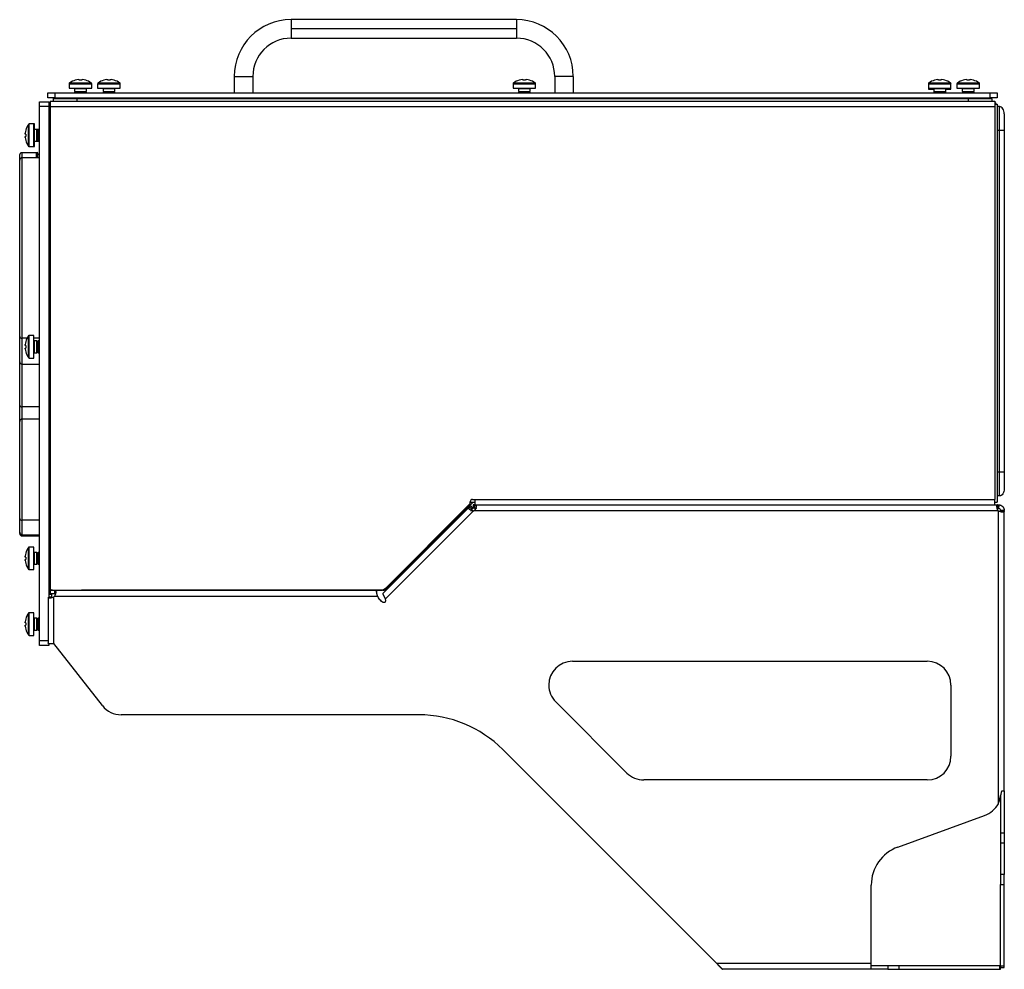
# Model space of a CAD drawing. Header units: millimetres. Extents: x -13 to 1073, y -13 to 852.
# Tile 12 of 18: x 767 to 974, y 344 to 544. Entities that reach past the tile are written whole.
import ezdxf

# ---------------------------------------------------------------- set-up
doc = ezdxf.new("R2010")
doc.units = ezdxf.units.MM

msp = doc.modelspace()

# ---------------------------------------------------------------- linework, layer by layer
at = {"color": 7, "linetype": 'Continuous', "lineweight": 25}
for p, q in [((871.73, 544.3), (824.23, 544.3)), ((824.23, 544.3), (824.23, 542.35)), ((871.73, 544.3), (871.73, 542.35)), ((871.73, 542.35), (824.23, 542.35)), ((824.23, 542.35), (824.23, 540.4)), ((871.73, 542.35), (871.73, 540.4)), ((824.23, 540.4), (871.73, 540.4)), ((778.78, 531.53), (778.78, 531.54)), ((779.43, 531.66), (779.62, 531.66)), ((779.62, 531.66), (779.62, 531.53)), ((780.14, 531.53), (780.14, 531.66)), ((780.14, 531.66), (780.33, 531.66)), ((780.98, 531.54), (780.97, 531.53)), ((784.78, 531.53), (784.78, 531.54)), ((785.43, 531.66), (785.62, 531.66)), ((785.62, 531.66), (785.62, 531.53)), ((786.14, 531.53), (786.14, 531.66)), ((786.14, 531.66), (786.33, 531.66)), ((786.98, 531.54), (786.97, 531.53)), ((812.28, 532.35), (816.18, 532.35)), ((812.28, 532.35), (812.28, 528.85)), ((816.18, 532.35), (816.18, 528.85)), ((872.28, 531.53), (872.28, 531.54)), ((872.93, 531.66), (873.12, 531.66)), ((873.12, 531.66), (873.12, 531.53)), ((873.64, 531.53), (873.64, 531.66)), ((873.64, 531.66), (873.83, 531.66)), ((874.48, 531.54), (874.47, 531.53)), ((879.78, 532.35), (879.78, 528.85)), ((883.68, 532.35), (879.78, 532.35)), ((883.68, 532.35), (883.68, 528.85)), ((959.78, 531.53), (959.78, 531.54)), ((960.43, 531.66), (960.62, 531.66)), ((960.62, 531.66), (960.62, 531.53)), ((961.14, 531.53), (961.14, 531.66)), ((961.14, 531.66), (961.33, 531.66)), ((961.98, 531.54), (961.97, 531.53)), ((965.78, 531.53), (965.78, 531.54)), ((966.43, 531.66), (966.62, 531.66)), ((966.62, 531.66), (966.62, 531.53)), ((967.14, 531.53), (967.14, 531.66)), ((967.14, 531.66), (967.33, 531.66)), ((967.98, 531.54), (967.97, 531.53)), ((777.5, 530.8), (777.5, 529.85)), ((777.5, 529.85), (782.25, 529.85)), ((778.63, 529.75), (778.63, 529.2)), ((778.63, 529.2), (778.85, 529.05)), ((778.63, 529.2), (781.13, 529.2)), ((778.85, 529.05), (778.63, 528.89)), ((778.63, 528.89), (778.63, 528.85)), ((778.63, 528.89), (781.13, 528.89)), ((778.85, 529.05), (780.91, 529.05)), ((780.91, 529.05), (781.13, 529.2)), ((781.13, 528.89), (780.91, 529.05)), ((781.13, 529.2), (781.13, 529.75)), ((781.13, 528.85), (781.13, 528.89)), ((782.25, 529.85), (782.25, 530.8)), ((783.5, 530.8), (783.5, 529.85)), ((783.5, 529.85), (788.25, 529.85)), ((784.63, 529.75), (784.63, 529.2)), ((784.63, 529.2), (784.85, 529.05)), ((784.63, 529.2), (787.13, 529.2)), ((784.85, 529.05), (784.63, 528.89)), ((784.63, 528.89), (784.63, 528.85)), ((784.63, 528.89), (787.13, 528.89)), ((784.85, 529.05), (786.91, 529.05)), ((786.91, 529.05), (787.13, 529.2)), ((787.13, 528.89), (786.91, 529.05)), ((787.13, 529.2), (787.13, 529.75)), ((787.13, 528.85), (787.13, 528.89)), ((788.25, 529.85), (788.25, 530.8)), ((871, 530.8), (871, 529.85)), ((871, 529.85), (875.75, 529.85)), ((872.13, 529.75), (872.13, 529.2)), ((872.13, 529.2), (872.35, 529.05)), ((872.13, 529.2), (874.63, 529.2)), ((872.35, 529.05), (872.13, 528.89)), ((872.13, 528.89), (872.13, 528.85)), ((872.13, 528.89), (874.63, 528.89)), ((872.35, 529.05), (874.41, 529.05)), ((874.41, 529.05), (874.63, 529.2)), ((874.63, 528.89), (874.41, 529.05)), ((874.63, 529.2), (874.63, 529.75)), ((874.63, 528.85), (874.63, 528.89)), ((875.75, 529.85), (875.75, 530.8)), ((958.5, 530.8), (958.5, 529.85)), ((958.5, 529.85), (958.5, 529.65)), ((958.5, 529.85), (963.25, 529.85)), ((958.5, 529.65), (959.63, 529.65)), ((959.63, 529.75), (959.63, 529.2)), ((959.63, 529.2), (959.85, 529.05)), ((959.63, 529.2), (959.63, 529.01)), ((959.63, 529.2), (962.13, 529.2)), ((959.85, 529.05), (959.63, 528.89)), ((959.63, 529.01), (959.71, 528.95)), ((959.63, 529.01), (959.8, 529.01)), ((959.63, 528.89), (959.63, 528.85)), ((959.63, 528.89), (962.13, 528.89)), ((959.85, 529.05), (961.91, 529.05)), ((961.91, 529.05), (962.13, 529.2)), ((962.13, 528.89), (961.91, 529.05)), ((961.96, 529.01), (962.13, 529.01)), ((962.04, 528.95), (962.13, 529.01)), ((962.13, 529.2), (962.13, 529.75)), ((962.13, 529.65), (963.25, 529.65)), ((962.13, 529.01), (962.13, 529.2)), ((962.13, 528.85), (962.13, 528.89)), ((963.25, 529.85), (963.25, 530.8)), ((963.25, 529.65), (963.25, 529.85)), ((964.5, 530.8), (964.5, 529.85)), ((964.5, 529.85), (969.25, 529.85)), ((965.63, 529.75), (965.63, 529.2)), ((965.63, 529.2), (965.85, 529.05)), ((965.63, 529.2), (968.13, 529.2)), ((965.85, 529.05), (965.63, 528.89)), ((965.63, 528.89), (965.63, 528.85)), ((965.63, 528.89), (968.13, 528.89)), ((965.85, 529.05), (967.91, 529.05)), ((967.91, 529.05), (968.13, 529.2)), ((968.13, 528.89), (967.91, 529.05)), ((968.13, 529.2), (968.13, 529.75)), ((968.13, 528.85), (968.13, 528.89)), ((969.25, 529.85), (969.25, 530.8)), ((771.23, 526.97), (773.23, 526.97)), ((771.23, 525.97), (771.23, 526.97)), ((772.98, 527.85), (772.98, 528.85)), ((772.98, 528.85), (774.48, 528.85)), ((774.48, 527.85), (772.98, 527.85)), ((773.23, 526.97), (773.23, 525.97)), ((773.23, 526.68), (773.48, 526.9)), ((773.48, 527.1), (773.48, 525.97)), ((773.48, 527.1), (779.1, 527.1)), ((774.1, 527.6), (774.1, 527.1)), ((774.48, 528.85), (774.48, 527.85)), ((774.48, 528.85), (971.48, 528.85)), ((774.48, 527.85), (971.48, 527.85)), ((966.85, 527.6), (779.1, 527.6)), ((779.1, 527.6), (779.1, 527.1)), ((779.1, 527.1), (966.85, 527.1)), ((966.85, 527.6), (966.85, 527.1)), ((966.85, 527.1), (972.48, 527.1)), ((971.48, 527.85), (971.48, 528.85)), ((971.48, 528.85), (972.98, 528.85)), ((972.98, 527.85), (971.48, 527.85)), ((971.85, 527.6), (971.85, 527.1)), ((972.48, 527.1), (972.48, 525.97)), ((972.98, 528.85), (972.98, 527.85)), ((773.23, 525.97), (771.23, 525.97)), ((771.23, 413.47), (771.23, 525.97)), ((773.23, 525.97), (773.23, 422.62)), ((773.48, 525.97), (773.48, 424.6)), ((773.48, 525.97), (972.48, 525.97)), ((972.48, 526.5), (972.98, 526.5)), ((972.48, 525.97), (972.48, 443.22)), ((972.98, 526.5), (972.98, 442.64)), ((973.48, 525.97), (972.98, 525.97)), ((768.34, 521.04), (768.35, 521.04)), ((770.04, 522.32), (769.08, 522.32)), ((770.23, 522.32), (770.04, 522.32)), ((770.04, 519.94), (770.04, 522.32)), ((770.68, 521.19), (770.14, 521.19)), ((770.23, 521.19), (770.23, 522.32)), ((770.84, 520.97), (770.68, 521.19)), ((770.87, 521.19), (770.68, 521.19)), ((770.68, 518.69), (770.68, 521.19)), ((770.99, 521.19), (770.84, 520.97)), ((770.84, 518.91), (770.84, 520.97)), ((770.93, 521.11), (770.87, 521.19)), ((770.87, 521.02), (770.87, 521.19)), ((771.08, 521.19), (770.99, 521.19)), ((770.99, 518.69), (770.99, 521.19)), ((771.23, 520.98), (771.08, 521.19)), ((771.08, 518.69), (771.08, 521.19)), ((771.18, 521.19), (771.13, 521.12)), ((771.23, 521.19), (771.18, 521.19)), ((771.18, 521.04), (771.18, 521.19)), ((973.48, 520.97), (972.98, 520.97)), ((973.48, 448.97), (973.48, 520.97)), ((974.48, 520.97), (974.48, 448.97)), ((768.22, 520.2), (768.22, 520.39)), ((768.35, 520.2), (768.22, 520.2)), ((768.22, 519.49), (768.22, 519.68)), ((768.22, 519.68), (768.35, 519.68)), ((768.35, 518.85), (768.34, 518.84)), ((770.04, 517.57), (770.04, 519.94)), ((770.14, 518.69), (770.68, 518.69)), ((770.23, 517.57), (770.23, 518.69)), ((770.68, 518.69), (770.84, 518.91)), ((770.68, 518.69), (770.87, 518.69)), ((770.84, 518.91), (770.99, 518.69)), ((770.87, 518.69), (770.87, 518.86)), ((770.87, 518.69), (770.93, 518.78)), ((770.99, 518.69), (771.08, 518.69)), ((771.08, 518.69), (771.23, 518.9)), ((771.13, 518.76), (771.18, 518.69)), ((771.18, 518.69), (771.18, 518.84)), ((771.18, 518.69), (771.23, 518.69)), ((769.08, 517.57), (770.04, 517.57)), ((770.04, 517.57), (770.23, 517.57)), ((767.08, 514.72), (767.08, 515.87)), ((767.08, 477.56), (767.08, 514.72)), ((767.58, 516.31), (770.64, 516.31)), ((771.23, 515.22), (767.58, 515.22)), ((770.89, 515.22), (770.89, 516.12)), ((771.23, 515.87), (770.89, 515.87)), ((767.08, 472.22), (767.08, 477.56)), ((770.04, 477.75), (769.08, 477.75)), ((770.04, 475.38), (770.04, 477.75)), ((768.22, 475.64), (768.22, 475.83)), ((768.35, 475.64), (768.22, 475.64)), ((768.22, 474.93), (768.22, 475.12)), ((768.22, 475.12), (768.35, 475.12)), ((768.34, 476.48), (768.35, 476.47)), ((770.04, 473), (770.04, 475.38)), ((770.68, 476.63), (770.14, 476.63)), ((770.84, 476.41), (770.68, 476.63)), ((770.68, 474.13), (770.68, 476.63)), ((770.99, 476.63), (770.84, 476.41)), ((770.84, 474.35), (770.84, 476.41)), ((771.08, 476.63), (770.99, 476.63)), ((770.99, 474.13), (770.99, 476.63)), ((771.23, 476.42), (771.08, 476.63)), ((771.08, 474.13), (771.08, 476.63)), ((768.35, 474.28), (768.34, 474.28)), ((769.08, 473), (770.04, 473)), ((770.14, 474.13), (770.68, 474.13)), ((770.68, 474.13), (770.84, 474.35)), ((770.84, 474.35), (770.99, 474.13)), ((770.99, 474.13), (771.08, 474.13)), ((771.08, 474.13), (771.23, 474.34)), ((767.08, 463.09), (767.08, 472.22)), ((767.58, 471.72), (771.23, 471.72)), ((767.08, 459.65), (767.08, 463.09)), ((771.23, 462.71), (767.58, 462.71)), ((767.08, 439.22), (767.08, 459.65)), ((771.23, 460.15), (767.58, 460.15)), ((973.48, 448.97), (972.98, 448.97)), ((973.48, 443.97), (972.98, 443.97)), ((844.17, 424.53), (861.83, 442.2)), ((862.62, 442.64), (844.4, 424.42)), ((862.02, 441.86), (861.83, 441.67)), ((861.98, 442.55), (861.98, 442.72)), ((861.98, 442.64), (862.98, 442.64)), ((862.02, 441.86), (862.55, 441.33)), ((862.48, 443.22), (862.98, 443.22)), ((862.86, 442.1), (862.59, 442.1)), ((862.59, 442.1), (862.59, 441.35)), ((862.86, 442.1), (862.98, 442.1)), ((862.86, 442.1), (862.86, 441.35)), ((862.98, 443.22), (862.98, 442.1)), ((862.98, 443.22), (972.48, 443.22)), ((862.98, 442.1), (972.48, 442.1)), ((862.98, 442.1), (868.6, 442.1)), ((868.73, 442.1), (872.49, 442.1)), ((972.48, 442.1), (972.48, 443.22)), ((972.48, 442.64), (972.98, 442.64)), ((972.48, 442.1), (973.08, 442.1)), ((973.08, 442.1), (973.25, 442.1)), ((973.09, 442.09), (973.09, 441.34)), ((973.25, 442.1), (973.25, 441.35)), ((973.35, 442.09), (973.29, 441.34)), ((861.83, 441.67), (843.55, 423.39)), ((844.09, 422.23), (862.67, 440.82)), ((861.83, 441.67), (862.36, 441.14)), ((862.55, 441.33), (862.36, 441.14)), ((862.86, 441.35), (862.59, 441.35)), ((862.86, 440.9), (973.14, 440.9)), ((973.09, 441.35), (973.25, 441.35)), ((973.25, 379.11), (973.25, 440.78)), ((973.7, 440.78), (973.7, 440.9)), ((974.45, 440.9), (973.7, 440.9)), ((973.7, 440.78), (974.45, 440.78)), ((974.45, 440.78), (974.45, 440.9)), ((974.45, 381.8), (974.45, 440.78)), ((767.08, 436.29), (767.08, 439.22)), ((771.23, 438.85), (767.58, 438.85)), ((767.08, 436.02), (767.08, 436.29)), ((767.58, 435.79), (771.23, 435.79)), ((767.58, 435.52), (771.23, 435.52)), ((768.34, 431.91), (768.35, 431.91)), ((770.04, 433.19), (769.08, 433.19)), ((770.04, 430.82), (770.04, 433.19)), ((770.68, 432.07), (770.14, 432.07)), ((770.84, 431.84), (770.68, 432.07)), ((770.68, 429.57), (770.68, 432.07)), ((770.99, 432.07), (770.84, 431.84)), ((770.84, 429.79), (770.84, 431.84)), ((771.08, 432.07), (770.99, 432.07)), ((770.99, 429.57), (770.99, 432.07)), ((771.23, 431.85), (771.08, 432.07)), ((771.08, 429.57), (771.08, 432.07)), ((768.22, 431.07), (768.22, 431.27)), ((768.35, 431.07), (768.22, 431.07)), ((768.22, 430.37), (768.22, 430.56)), ((768.22, 430.56), (768.35, 430.56)), ((768.35, 429.72), (768.34, 429.72)), ((770.04, 428.44), (770.04, 430.82)), ((770.14, 429.57), (770.68, 429.57)), ((770.68, 429.57), (770.84, 429.79)), ((770.84, 429.79), (770.99, 429.57)), ((770.99, 429.57), (771.08, 429.57)), ((771.08, 429.57), (771.23, 429.78)), ((769.08, 428.44), (770.04, 428.44)), ((773.23, 423.25), (773.85, 423.25)), ((773.48, 424.09), (773.48, 424.6)), ((773.98, 424.09), (773.48, 424.09)), ((774.42, 424.05), (773.48, 424.05)), ((773.48, 424.05), (773.48, 423.3)), ((774.42, 423.3), (773.48, 423.3)), ((773.85, 422.73), (773.85, 423.25)), ((773.98, 424.1), (843.11, 424.1)), ((842.27, 424.05), (774.42, 424.05)), ((774.42, 424.05), (774.42, 423.3)), ((780.6, 424.09), (780.1, 424.09)), ((780.6, 424.09), (780.6, 424.1)), ((843.6, 424.09), (780.6, 424.09)), ((842.27, 424.05), (842.27, 423.71)), ((843.51, 424.18), (843.6, 424.09)), ((843.6, 424.18), (843.6, 424.09)), ((844.23, 424.59), (844.4, 424.42)), ((773.12, 413.47), (773.12, 422.63)), ((773.23, 422.73), (773.85, 422.73)), ((774.3, 412.85), (774.3, 422.73)), ((774.42, 422.85), (842.47, 422.85)), ((770.04, 419.33), (769.08, 419.33)), ((770.04, 416.95), (770.04, 419.33)), ((768.22, 417.21), (768.22, 417.4)), ((768.35, 417.21), (768.22, 417.21)), ((768.34, 418.05), (768.35, 418.05)), ((770.04, 414.58), (770.04, 416.95)), ((770.68, 418.2), (770.14, 418.2)), ((770.84, 417.98), (770.68, 418.2)), ((770.68, 415.7), (770.68, 418.2)), ((770.99, 418.2), (770.84, 417.98)), ((770.84, 415.93), (770.84, 417.98)), ((771.08, 418.2), (770.99, 418.2)), ((770.99, 415.7), (770.99, 418.2)), ((771.23, 417.99), (771.08, 418.2)), ((771.08, 415.7), (771.08, 418.2)), ((768.22, 416.5), (768.22, 416.7)), ((768.22, 416.7), (768.35, 416.7)), ((768.35, 415.86), (768.34, 415.85)), ((770.14, 415.7), (770.68, 415.7)), ((770.68, 415.7), (770.84, 415.93)), ((770.84, 415.93), (770.99, 415.7)), ((770.99, 415.7), (771.08, 415.7)), ((771.08, 415.7), (771.23, 415.91)), ((769.08, 414.58), (770.04, 414.58)), ((771.23, 413.47), (773.12, 413.47)), ((771.23, 412.47), (771.23, 413.47)), ((773.1, 412.87), (773.1, 412.85)), ((773.1, 412.85), (774.3, 412.85)), ((773.23, 412.85), (773.23, 412.47)), ((784.52, 399.77), (774.3, 412.85)), ((773.23, 412.47), (771.23, 412.47)), ((883.52, 409.11), (958.25, 409.11)), ((963.25, 404.11), (963.25, 389.11)), ((894.99, 385.58), (879.99, 400.58)), ((851.15, 397.85), (788.46, 397.85)), ((913.93, 345.42), (868.83, 390.52)), ((958.25, 384.11), (898.52, 384.11)), ((973.95, 381.8), (974.45, 381.8)), ((974.45, 381.8), (974.45, 372.9)), ((973.7, 380.84), (973.7, 372.9)), ((952.05, 369.97), (970.33, 376.63)), ((974.45, 372.9), (973.7, 372.9)), ((973.7, 372.9), (973.7, 370.79)), ((974.45, 372.9), (974.45, 370.79)), ((974.45, 370.79), (973.7, 370.79)), ((973.7, 370.79), (973.7, 364.18)), ((974.45, 370.79), (974.45, 364.18)), ((974.45, 364.18), (973.7, 364.18)), ((973.7, 364.18), (973.7, 362.06)), ((974.45, 362.06), (974.45, 364.18)), ((946.45, 345.42), (946.45, 361.98)), ((973.7, 362.06), (974.45, 362.06)), ((973.7, 344.85), (973.7, 362.06)), ((974.45, 344.85), (974.45, 362.06)), ((946.45, 345.42), (913.93, 345.42)), ((946.45, 344.22), (946.45, 345.42)), ((949.94, 344.97), (946.45, 344.97)), ((949.94, 344.97), (949.94, 344.22)), ((952.34, 344.97), (949.94, 344.97)), ((952.34, 344.22), (952.34, 344.97)), ((973.45, 344.97), (952.34, 344.97)), ((973.45, 344.97), (973.45, 344.22)), ((973.65, 344.97), (973.45, 344.97)), ((973.65, 344.22), (973.65, 344.97)), ((974.45, 344.85), (973.7, 344.85)), ((973.7, 344.85), (973.7, 344.6)), ((973.7, 344.6), (974.45, 344.6)), ((974.45, 344.6), (974.45, 344.85)), ((946.45, 344.22), (915.13, 344.22)), ((949.94, 344.22), (946.45, 344.22)), ((949.94, 344.22), (952.34, 344.22)), ((952.34, 344.22), (973.45, 344.22)), ((973.45, 344.22), (973.65, 344.22))]:
    msp.add_line(p, q, dxfattribs=at)
at = {"color": 8, "linetype": 'Continuous', "lineweight": 25}
for p, q in [((777.6, 530.98), (782.16, 530.98)), ((783.6, 530.98), (788.16, 530.98)), ((871.1, 530.98), (875.66, 530.98)), ((958.6, 530.98), (963.16, 530.98)), ((964.6, 530.98), (969.16, 530.98)), ((777.5, 530.8), (782.25, 530.8)), ((781.13, 529.75), (778.63, 529.75)), ((783.5, 530.8), (788.25, 530.8)), ((787.13, 529.75), (784.63, 529.75)), ((871, 530.8), (875.75, 530.8)), ((874.63, 529.75), (872.13, 529.75)), ((958.5, 530.8), (963.25, 530.8)), ((962.13, 529.75), (959.63, 529.75)), ((964.5, 530.8), (969.25, 530.8)), ((968.13, 529.75), (965.63, 529.75)), ((768.9, 519.94), (768.9, 522.22)), ((769.08, 519.94), (769.08, 522.32)), ((770.14, 521.19), (770.14, 519.94)), ((768.9, 517.66), (768.9, 519.94)), ((769.08, 517.57), (769.08, 519.94)), ((770.14, 519.94), (770.14, 518.69)), ((767.58, 515.22), (767.58, 516.31)), ((767.58, 477.18), (767.58, 515.22)), ((770.64, 515.22), (770.64, 516.31)), ((768.62, 477.18), (767.58, 477.18)), ((767.58, 471.72), (767.58, 477.18)), ((768.9, 475.38), (768.9, 477.66)), ((769.08, 475.38), (769.08, 477.75)), ((771.23, 477.18), (770.04, 477.18)), ((768.9, 473.1), (768.9, 475.38)), ((769.08, 473), (769.08, 475.38)), ((770.14, 476.63), (770.14, 475.38)), ((770.14, 475.38), (770.14, 474.13)), ((767.58, 462.71), (767.58, 471.72)), ((767.58, 460.15), (767.58, 462.71)), ((767.58, 438.85), (767.58, 460.15)), ((767.58, 435.79), (767.58, 438.85)), ((767.58, 435.52), (767.58, 435.79)), ((768.9, 430.82), (768.9, 433.09)), ((769.08, 430.82), (769.08, 433.19)), ((770.14, 432.07), (770.14, 430.82)), ((768.9, 428.54), (768.9, 430.82)), ((769.08, 428.44), (769.08, 430.82)), ((770.14, 430.82), (770.14, 429.57)), ((768.9, 416.95), (768.9, 419.23)), ((769.08, 416.95), (769.08, 419.33)), ((768.9, 414.68), (768.9, 416.95)), ((769.08, 414.58), (769.08, 416.95)), ((770.14, 418.2), (770.14, 416.95)), ((770.14, 416.95), (770.14, 415.7))]:
    msp.add_line(p, q, dxfattribs=at)
at = {"color": 7, "linetype": 'Continuous', "lineweight": 25}
for centre, radius, start, end in [((824.23, 532.35), 11.95, 90, 180), ((871.73, 532.35), 11.95, 0, 90), ((824.23, 532.35), 8.05, 90, 180), ((871.73, 532.35), 8.05, 0, 90), ((777.73, 530.8), 0.225, 124.7179, 180), ((779.88, 527.7), 4, 105.9373, 124.7179), ((779.88, 527.7), 3.99, 96.4808, 105.9151), ((779.88, 527.15), 4.39, 86.6394, 93.3606), ((779.88, 527.7), 3.99, 74.0849, 83.5192), ((779.88, 527.7), 4, 55.2821, 74.0627), ((782.03, 530.8), 0.225, 0, 55.2821), ((783.73, 530.8), 0.225, 124.7179, 180), ((785.88, 527.7), 4, 105.9373, 124.7179), ((785.88, 527.7), 3.99, 96.4808, 105.9151), ((785.88, 527.15), 4.39, 86.6394, 93.3606), ((785.88, 527.7), 3.99, 74.0849, 83.5192), ((785.88, 527.7), 4, 55.2821, 74.0627), ((788.03, 530.8), 0.225, 0, 55.2821), ((871.23, 530.8), 0.225, 124.7179, 180), ((873.38, 527.7), 4, 105.9373, 124.7179), ((873.38, 527.7), 3.99, 96.4808, 105.9151), ((873.38, 527.15), 4.39, 86.6394, 93.3606), ((873.38, 527.7), 3.99, 74.0849, 83.5192), ((873.38, 527.7), 4, 55.2821, 74.0627), ((875.53, 530.8), 0.225, 0, 55.2821), ((958.73, 530.8), 0.225, 124.7179, 180), ((960.88, 527.7), 4, 105.9373, 124.7179), ((960.88, 527.7), 3.99, 96.4808, 105.9151), ((960.88, 527.15), 4.39, 86.6394, 93.3606), ((960.88, 527.7), 3.99, 74.0849, 83.5192), ((960.88, 527.7), 4, 55.2821, 74.0627), ((963.03, 530.8), 0.225, 0, 55.2821), ((964.73, 530.8), 0.225, 124.7179, 180), ((966.88, 527.7), 4, 105.9373, 124.7179), ((966.88, 527.7), 3.99, 96.4808, 105.9151), ((966.88, 527.15), 4.39, 86.6394, 93.3606), ((966.88, 527.7), 3.99, 74.0849, 83.5192), ((966.88, 527.7), 4, 55.2821, 74.0627), ((969.03, 530.8), 0.225, 0, 55.2821), ((778.53, 529.75), 0.1, 0, 90), ((781.23, 529.75), 0.1, 90, 180), ((784.53, 529.75), 0.1, 0, 90), ((787.23, 529.75), 0.1, 90, 180), ((872.03, 529.75), 0.1, 0, 90), ((874.73, 529.75), 0.1, 90, 180), ((959.53, 529.75), 0.1, 0, 90), ((959.53, 529.55), 0.1, 0, 90), ((962.23, 529.75), 0.1, 90, 180), ((962.23, 529.55), 0.1, 90, 180), ((965.53, 529.75), 0.1, 0, 90), ((968.23, 529.75), 0.1, 90, 180), ((772.19, 519.94), 3.99, 164.0849, 173.5192), ((772.19, 519.94), 4, 145.2821, 164.0627), ((769.08, 522.09), 0.225, 90, 145.2821), ((770.14, 521.29), 0.1, 180, 270), ((770.33, 521.29), 0.1, 180, 270), ((772.19, 519.94), 3.99, 186.4808, 195.9151), ((772.73, 519.94), 4.39, 176.6394, 183.3606), ((772.19, 519.94), 4, 195.9373, 214.7179), ((770.14, 518.59), 0.1, 90, 180), ((770.33, 518.59), 0.1, 90, 180), ((769.08, 517.79), 0.225, 214.7179, 270), ((767.58, 515.87), 0.5, 115.6911, 180), ((767.58, 514.72), 0.5, 90, 180), ((770.64, 516.12), 0.25, 0, 52.7677), ((767.52, 477.63), 0.451, 189.3552, 276.9916), ((772.19, 475.38), 4, 145.2821, 164.0627), ((769.08, 477.53), 0.225, 90, 145.2821), ((772.19, 475.38), 3.99, 164.0849, 173.5192), ((772.73, 475.38), 4.39, 176.6394, 183.3606), ((770.14, 476.73), 0.1, 180, 270), ((772.19, 475.38), 3.99, 186.4808, 195.9151), ((772.19, 475.38), 4, 195.9373, 214.7179), ((769.08, 473.23), 0.225, 214.7179, 270), ((770.14, 474.03), 0.1, 90, 180), ((767.58, 472.22), 0.5, 180, 270), ((767.52, 463.16), 0.451, 189.3552, 276.9916), ((767.58, 459.65), 0.5, 90, 180), ((861.48, 442.55), 0.5, 315, 0), ((862.48, 442.72), 0.5, 90, 180), ((862.48, 441.54), 0.75, 284.7617, 300.2383), ((973.9, 441.54), 1, 220.3875, 229.6125), ((767.52, 439.3), 0.451, 189.3552, 276.9916), ((767.58, 436.29), 0.5, 180, 270), ((767.58, 436.02), 0.5, 180, 270), ((772.19, 430.82), 3.99, 164.0849, 173.5192), ((772.19, 430.82), 4, 145.2821, 164.0627), ((769.08, 432.97), 0.225, 90, 145.2821), ((770.14, 432.17), 0.1, 180, 270), ((772.19, 430.82), 3.99, 186.4808, 195.9151), ((772.73, 430.82), 4.39, 176.6394, 183.3606), ((772.19, 430.82), 4, 195.9373, 214.7179), ((770.14, 429.47), 0.1, 90, 180), ((769.08, 428.67), 0.225, 214.7179, 270), ((773.98, 424.6), 0.5, 180, 270), ((843.11, 425.6), 1.5, 270, 315), ((843.6, 425.22), 1.13, 270, 315), ((773.66, 423.49), 1, 310.3875, 319.6125), ((772.19, 416.95), 4, 145.2821, 164.0627), ((769.08, 419.1), 0.225, 90, 145.2821), ((772.19, 416.95), 3.99, 164.0849, 173.5192), ((772.73, 416.95), 4.39, 176.6394, 183.3606), ((770.14, 418.3), 0.1, 180, 270), ((772.19, 416.95), 3.99, 186.4808, 195.9151), ((772.19, 416.95), 4, 195.9373, 214.7179), ((770.14, 415.6), 0.1, 90, 180), ((769.08, 414.8), 0.225, 214.7179, 270), ((883.52, 404.11), 5, 90, 180), ((958.25, 404.11), 5, 0, 90), ((883.52, 404.11), 5, 180, 225), ((788.46, 402.85), 5, 218, 270), ((851.15, 372.85), 25, 45, 90), ((958.25, 389.11), 5, 270, 360), ((898.52, 389.11), 5, 225, 270), ((968.45, 381.8), 5.5, 290, 330.7771), ((954.95, 361.98), 8.5, 110, 180)]:
    msp.add_arc(centre, radius, start, end, dxfattribs=at)
for points in [[(774.15, 527.85), (774.12, 527.76), (774.1, 527.68), (774.1, 527.6)], [(779.1, 527.6), (779.1, 527.68), (779.1, 527.76), (779.1, 527.85)], [(966.85, 527.6), (966.85, 527.68), (966.85, 527.76), (966.85, 527.85)], [(971.85, 527.6), (971.85, 527.68), (971.84, 527.76), (971.81, 527.85)], [(973.09, 442.09), (973.08, 442.09), (973.08, 442.1), (973.08, 442.1)], [(973.25, 442.1), (973.29, 442.1), (973.32, 442.09), (973.35, 442.09)], [(973.25, 441.35), (973.27, 441.35), (973.28, 441.34), (973.29, 441.34)], [(842.24, 424), (842.25, 424.03), (842.26, 424.05), (842.27, 424.05)], [(973.25, 379.11), (973.5, 380.01), (973.75, 380.9), (973.95, 381.8)], [(914.9, 344.45), (914.96, 344.37), (915.01, 344.31), (915.06, 344.27)], [(915.06, 344.27), (915.08, 344.26), (915.09, 344.25), (915.1, 344.24)], [(915.1, 344.24), (915.11, 344.23), (915.12, 344.22), (915.13, 344.22)]]:
    msp.add_open_spline(points, degree=3, dxfattribs=at)
for points, knots in [([(779.1, 527.6), (778.45, 527.6), (777.8, 527.6), (776.59, 527.6), (776.03, 527.6), (775.11, 527.6), (774.73, 527.6), (774.23, 527.6), (774.1, 527.6), (774.1, 527.6)], [0, 0, 0, 0, 0.25, 0.25, 0.5, 0.5, 0.75, 0.75, 1, 1, 1, 1]), ([(971.85, 527.6), (971.85, 527.6), (971.72, 527.6), (971.22, 527.6), (970.85, 527.6), (969.93, 527.6), (969.37, 527.6), (968.16, 527.6), (967.51, 527.6), (966.85, 527.6)], [0, 0, 0, 0, 0.25, 0.25, 0.5, 0.5, 0.75, 0.75, 1, 1, 1, 1]), ([(972.85, 526.5), (972.81, 526.56), (972.73, 526.69), (972.6, 526.82), (972.51, 526.88), (972.48, 526.9)], [0, 0, 0, 0, 0.3980454, 0.8257265, 1, 1, 1, 1]), ([(773.5, 526.29), (773.48, 526.28), (773.44, 526.27), (773.38, 526.26), (773.33, 526.24), (773.28, 526.22), (773.24, 526.21), (773.23, 526.21)], [0, 0, 0, 0, 0.200294, 0.400393, 0.600343, 0.800199, 1, 1, 1, 1]), ([(973.48, 520.97), (973.48, 521.62), (973.48, 522.28), (973.48, 523.49), (973.48, 524.04), (973.48, 524.97), (973.48, 525.34), (973.48, 525.84), (973.48, 525.97), (973.48, 525.97)], [0, 0, 0, 0, 0.25, 0.25, 0.5, 0.5, 0.75, 0.75, 1, 1, 1, 1]), ([(974.48, 524.47), (974.48, 524.65), (974.46, 524.84), (974.36, 525.21), (974.28, 525.38), (974.09, 525.68), (973.97, 525.79), (973.72, 525.94), (973.6, 525.97), (973.48, 525.97)], [0, 0, 0, 0, 0.25, 0.25, 0.5, 0.5, 0.75, 0.75, 1, 1, 1, 1]), ([(974.48, 524.47), (974.48, 524.47), (974.48, 524.38), (974.48, 524.03), (974.48, 523.77), (974.48, 523.12), (974.48, 522.74), (974.48, 521.88), (974.48, 521.43), (974.48, 520.97)], [0, 0, 0, 0, 0.25, 0.25, 0.5, 0.5, 0.75, 0.75, 1, 1, 1, 1]), ([(974.48, 520.97), (974.48, 520.97), (974.46, 520.97), (974.36, 520.97), (974.28, 520.97), (974.09, 520.97), (973.97, 520.97), (973.72, 520.97), (973.6, 520.97), (973.48, 520.97)], [0, 0, 0, 0, 0.25, 0.25, 0.5, 0.5, 0.75, 0.75, 1, 1, 1, 1]), ([(767.37, 516.31), (767.36, 516.31), (767.36, 516.31), (767.43, 516.31), (767.49, 516.31), (767.53, 516.31), (767.56, 516.31), (767.57, 516.31), (767.58, 516.31)], [0, 0, 0, 0, 0.589878, 0.800292, 0.905814, 0.958878, 0.982818, 1, 1, 1, 1]), ([(770.64, 516.31), (770.64, 516.31), (770.64, 516.31), (770.65, 516.31), (770.67, 516.31), (770.7, 516.31), (770.76, 516.31), (770.79, 516.31), (770.79, 516.31), (770.78, 516.31)], [0, 0, 0, 0, 0.002898, 0.014048, 0.030642, 0.061895, 0.167576, 0.665457, 1, 1, 1, 1]), ([(973.48, 443.97), (973.48, 443.97), (973.48, 444.1), (973.48, 444.6), (973.48, 444.97), (973.48, 445.9), (973.48, 446.45), (973.48, 447.66), (973.48, 448.32), (973.48, 448.97)], [0, 0, 0, 0, 0.25, 0.25, 0.5, 0.5, 0.75, 0.75, 1, 1, 1, 1]), ([(974.48, 448.97), (974.48, 448.97), (974.46, 448.97), (974.36, 448.97), (974.28, 448.97), (974.09, 448.97), (973.97, 448.97), (973.72, 448.97), (973.6, 448.97), (973.48, 448.97)], [0, 0, 0, 0, 0.25, 0.25, 0.5, 0.5, 0.75, 0.75, 1, 1, 1, 1]), ([(974.48, 448.97), (974.48, 448.51), (974.48, 448.06), (974.48, 447.2), (974.48, 446.82), (974.48, 446.17), (974.48, 445.91), (974.48, 445.56), (974.48, 445.47), (974.48, 445.47)], [0, 0, 0, 0, 0.25, 0.25, 0.5, 0.5, 0.75, 0.75, 1, 1, 1, 1]), ([(974.48, 445.47), (974.48, 445.29), (974.46, 445.1), (974.36, 444.73), (974.28, 444.56), (974.09, 444.26), (973.97, 444.15), (973.72, 444), (973.6, 443.97), (973.48, 443.97)], [0, 0, 0, 0, 0.25, 0.25, 0.5, 0.5, 0.75, 0.75, 1, 1, 1, 1]), ([(862.86, 442.1), (862.88, 442.09), (862.92, 442.09), (862.97, 442.09), (863.01, 442.08), (863.05, 442.07), (863.09, 442.05), (863.13, 442.03), (863.15, 442), (863.18, 441.97), (863.2, 441.93), (863.21, 441.89), (863.22, 441.85), (863.23, 441.8), (863.23, 441.73), (863.23, 441.63), (863.21, 441.5), (863.17, 441.38), (863.11, 441.25), (863.04, 441.12), (862.96, 441), (862.89, 440.93), (862.86, 440.9)], [0, 0, 0, 0, 0.04075, 0.080678, 0.119894, 0.158513, 0.196656, 0.234448, 0.272019, 0.309499, 0.347021, 0.384717, 0.422716, 0.461144, 0.500126, 0.57561, 0.648268, 0.71893, 0.788492, 0.857898, 0.928095, 1, 1, 1, 1]), ([(973.14, 440.9), (973.13, 440.92), (973.11, 440.97), (973.07, 441.04), (973.05, 441.12), (973.02, 441.19), (973, 441.26), (972.98, 441.34), (972.96, 441.41), (972.95, 441.47), (972.94, 441.54), (972.93, 441.6), (972.92, 441.66), (972.92, 441.72), (972.92, 441.78), (972.92, 441.83), (972.93, 441.88), (972.94, 441.92), (972.95, 441.96), (972.97, 441.99), (972.98, 442.02), (973.01, 442.05), (973.03, 442.07), (973.06, 442.08), (973.08, 442.09), (973.09, 442.09)], [0, 0, 0, 0, 0.044588, 0.088677, 0.13232, 0.175571, 0.218485, 0.261118, 0.30353, 0.345779, 0.387925, 0.430027, 0.472146, 0.514342, 0.556674, 0.599203, 0.641986, 0.685081, 0.728544, 0.77243, 0.816792, 0.861681, 0.907147, 0.953238, 1, 1, 1, 1]), ([(973.35, 442.09), (973.38, 442.09), (973.43, 442.08), (973.5, 442.07), (973.58, 442.05), (973.65, 442.03), (973.72, 442), (973.79, 441.97), (973.86, 441.93), (973.92, 441.89), (973.98, 441.85), (974.04, 441.8), (974.09, 441.75), (974.15, 441.7), (974.19, 441.64), (974.24, 441.58), (974.28, 441.52), (974.32, 441.46), (974.35, 441.39), (974.38, 441.32), (974.4, 441.25), (974.42, 441.18), (974.43, 441.11), (974.45, 441.04), (974.45, 440.97), (974.45, 440.92), (974.45, 440.9)], [0, 0, 0, 0, 0.044306, 0.088033, 0.131222, 0.173919, 0.216166, 0.258011, 0.299501, 0.340684, 0.381612, 0.422334, 0.462902, 0.503369, 0.543787, 0.584209, 0.624687, 0.665275, 0.706024, 0.746987, 0.788213, 0.829753, 0.871654, 0.913966, 0.956733, 1, 1, 1, 1]), ([(862.67, 440.82), (862.65, 440.82), (862.6, 440.82), (862.53, 440.82), (862.46, 440.83), (862.39, 440.84), (862.32, 440.86), (862.25, 440.88), (862.19, 440.91), (862.13, 440.93), (862.07, 440.96), (862.01, 441), (861.95, 441.03), (861.9, 441.07), (861.85, 441.11), (861.8, 441.17), (861.74, 441.23), (861.69, 441.31), (861.68, 441.38), (861.68, 441.45), (861.71, 441.52), (861.76, 441.59), (861.8, 441.64), (861.83, 441.67)], [0, 0, 0, 0, 0.034961, 0.069515, 0.103794, 0.137933, 0.172067, 0.206333, 0.240866, 0.275797, 0.311253, 0.347357, 0.384222, 0.421958, 0.460665, 0.500437, 0.577598, 0.651323, 0.72244, 0.791867, 0.860593, 0.929636, 1, 1, 1, 1]), ([(862.67, 440.82), (862.59, 440.82), (862.42, 440.83), (862.24, 440.88), (862.16, 440.92), (862.15, 440.93)], [0, 0, 0, 0, 0.45424, 0.904938, 1, 1, 1, 1]), ([(862.19, 440.78), (862.19, 440.78), (862.17, 440.79), (862.16, 440.81), (862.15, 440.84), (862.16, 440.88), (862.18, 440.94), (862.25, 441.03), (862.32, 441.1), (862.36, 441.14)], [0, 0, 0, 0, 0.00044, 0.098038, 0.19588, 0.298684, 0.41054, 0.672771, 1, 1, 1, 1]), ([(862.86, 441.35), (862.92, 441.34), (863.01, 441.34), (863.14, 441.32), (863.2, 441.29), (863.23, 441.25), (863.23, 441.22), (863.23, 441.21)], [0, 0, 0, 0, 0.335792, 0.602925, 0.815094, 0.90893, 1, 1, 1, 1]), ([(974.45, 440.78), (974.45, 440.77), (974.45, 440.74), (974.45, 440.71), (974.43, 440.67), (974.42, 440.65), (974.4, 440.62), (974.37, 440.6), (974.35, 440.58), (974.31, 440.56), (974.27, 440.55), (974.23, 440.54), (974.18, 440.54), (974.13, 440.54), (974.07, 440.54), (974.02, 440.54), (973.95, 440.55), (973.88, 440.56), (973.81, 440.58), (973.74, 440.6), (973.66, 440.62), (973.59, 440.65), (973.5, 440.67), (973.42, 440.71), (973.34, 440.74), (973.28, 440.77), (973.25, 440.78)], [0, 0, 0, 0, 0.041691, 0.082851, 0.123547, 0.163848, 0.203827, 0.243556, 0.283112, 0.322569, 0.362005, 0.401496, 0.441117, 0.480946, 0.521056, 0.561519, 0.602408, 0.64379, 0.685732, 0.728298, 0.771548, 0.815541, 0.860331, 0.905972, 0.952513, 1, 1, 1, 1]), ([(973.29, 441.34), (973.41, 441.33), (973.51, 441.28), (973.66, 441.11), (973.7, 441), (973.7, 440.9)], [0, 0, 0, 0, 0.5, 0.5, 1, 1, 1, 1]), ([(773.48, 425.04), (773.45, 425.06), (773.35, 425.12), (773.28, 425.21), (773.23, 425.26)], [0, 0, 0, 0, 0.320692, 1, 1, 1, 1]), ([(774.42, 424.05), (774.43, 424.04), (774.46, 424.04), (774.49, 424.04), (774.52, 424.02), (774.55, 424.01), (774.58, 423.99), (774.6, 423.96), (774.62, 423.93), (774.64, 423.9), (774.65, 423.87), (774.66, 423.83), (774.67, 423.79), (774.67, 423.74), (774.67, 423.68), (774.67, 423.61), (774.65, 423.5), (774.63, 423.39), (774.59, 423.27), (774.54, 423.13), (774.48, 422.99), (774.44, 422.89), (774.42, 422.85)], [0, 0, 0, 0, 0.043677, 0.086305, 0.127921, 0.168563, 0.208274, 0.247099, 0.285085, 0.322284, 0.35875, 0.394543, 0.429722, 0.464353, 0.498502, 0.560827, 0.62572, 0.693547, 0.764629, 0.839243, 0.917631, 1, 1, 1, 1]), ([(842.47, 422.85), (842.47, 422.87), (842.45, 422.92), (842.43, 423), (842.41, 423.08), (842.39, 423.15), (842.37, 423.22), (842.35, 423.3), (842.34, 423.36), (842.32, 423.43), (842.31, 423.49), (842.3, 423.55), (842.28, 423.61), (842.27, 423.66), (842.27, 423.71), (842.26, 423.76), (842.25, 423.8), (842.25, 423.84), (842.24, 423.88), (842.24, 423.91), (842.24, 423.94), (842.24, 423.97), (842.24, 423.99), (842.24, 424), (842.24, 424)], [0, 0, 0, 0, 0.051314, 0.10201, 0.152095, 0.201578, 0.250467, 0.298769, 0.346493, 0.39365, 0.440246, 0.486294, 0.531801, 0.576779, 0.621239, 0.665191, 0.708647, 0.751619, 0.794119, 0.83616, 0.877755, 0.918917, 0.95966, 1, 1, 1, 1]), ([(843.55, 423.39), (843.55, 423.39), (843.55, 423.38), (843.54, 423.37), (843.55, 423.36), (843.55, 423.34), (843.56, 423.31), (843.57, 423.29), (843.58, 423.26), (843.59, 423.22), (843.61, 423.18), (843.63, 423.14), (843.65, 423.1), (843.67, 423.06), (843.7, 423.01), (843.72, 422.96), (843.75, 422.9), (843.78, 422.85), (843.81, 422.79), (843.84, 422.74), (843.87, 422.68), (843.9, 422.62), (843.93, 422.55), (843.96, 422.49), (844, 422.43), (844.03, 422.36), (844.06, 422.3), (844.08, 422.25), (844.09, 422.23)], [0, 0, 0, 0, 0.040187, 0.080212, 0.120078, 0.159787, 0.199342, 0.238746, 0.278003, 0.317116, 0.356086, 0.394918, 0.433614, 0.472178, 0.510613, 0.548922, 0.587107, 0.625174, 0.663124, 0.700961, 0.738688, 0.77631, 0.813828, 0.851247, 0.888571, 0.925801, 0.962943, 1, 1, 1, 1]), ([(844.4, 424.42), (844.42, 424.45), (844.44, 424.51), (844.37, 424.65), (844.35, 424.71)], [0, 0, 0, 0, 0.606712, 1, 1, 1, 1]), ([(773.12, 422.63), (773.13, 422.61), (773.15, 422.58), (773.19, 422.55), (773.22, 422.53), (773.3, 422.51), (773.34, 422.5), (773.43, 422.49), (773.49, 422.49), (773.61, 422.5), (773.67, 422.51), (773.8, 422.53), (773.86, 422.55), (774.06, 422.61), (774.19, 422.66), (774.3, 422.73)], [0, 0, 0, 0, 0.125, 0.125, 0.25, 0.25, 0.375, 0.375, 0.5, 0.5, 0.625, 0.625, 0.75, 0.75, 1, 1, 1, 1]), ([(773.23, 422.62), (773.21, 422.63), (773.18, 422.63), (773.15, 422.63), (773.14, 422.63), (773.13, 422.63), (773.12, 422.63), (773.12, 422.63), (773.12, 422.63), (773.12, 422.63)], [0, 0, 0, 0, 0.500023, 0.750066, 0.875099, 0.93762, 0.968881, 0.984512, 1, 1, 1, 1]), ([(844.09, 422.23), (844.11, 422.13), (844.13, 422.03), (844.14, 421.83), (844.13, 421.73), (844.06, 421.57), (844.01, 421.51), (843.86, 421.46), (843.77, 421.46), (843.54, 421.54), (843.42, 421.62), (843.18, 421.83), (843.06, 421.96), (842.84, 422.22), (842.75, 422.35), (842.59, 422.61), (842.53, 422.73), (842.47, 422.85)], [0, 0, 0, 0, 0.125, 0.125, 0.25, 0.25, 0.375, 0.375, 0.5, 0.5, 0.625, 0.625, 0.75, 0.75, 0.875, 0.875, 1, 1, 1, 1]), ([(773.1, 412.87), (773.1, 412.88), (773.1, 412.91), (773.11, 412.96), (773.11, 413), (773.11, 413.07), (773.11, 413.16), (773.12, 413.27), (773.12, 413.37), (773.12, 413.44), (773.12, 413.47)], [0, 0, 0, 0, 0.0762337, 0.1595469, 0.2499491, 0.3283028, 0.4995209, 0.6871846, 0.8540043, 1, 1, 1, 1]), ([(913.93, 345.42), (913.95, 345.39), (914, 345.34), (914.08, 345.27), (914.15, 345.19), (914.22, 345.12), (914.28, 345.05), (914.35, 344.99), (914.41, 344.92), (914.47, 344.86), (914.53, 344.81), (914.58, 344.75), (914.63, 344.7), (914.69, 344.65), (914.73, 344.6), (914.78, 344.56), (914.82, 344.52), (914.86, 344.49), (914.89, 344.46), (914.9, 344.45)], [0, 0, 0, 0, 0.072552, 0.143364, 0.21244, 0.279783, 0.345398, 0.409288, 0.471459, 0.531916, 0.590664, 0.64771, 0.703059, 0.75672, 0.8087, 0.859007, 0.907653, 0.954646, 1, 1, 1, 1])]:
    msp.add_open_spline(points, degree=3, knots=knots, dxfattribs=at)
at = {"color": 8, "linetype": 'Continuous', "lineweight": 25}
for points, knots in [([(773.45, 525.88), (773.43, 525.88), (773.35, 525.89), (773.28, 525.9), (773.23, 525.9)], [0, 0, 0, 0, 0.167392, 1, 1, 1, 1]), ([(773.23, 426.04), (773.28, 426.04), (773.36, 426.05), (773.45, 426.06), (773.48, 426.07)], [0, 0, 0, 0, 0.746335, 1, 1, 1, 1]), ([(773.23, 425.73), (773.28, 425.72), (773.35, 425.69), (773.45, 425.67), (773.48, 425.66)], [0, 0, 0, 0, 0.679308, 1, 1, 1, 1])]:
    msp.add_open_spline(points, degree=3, knots=knots, dxfattribs=at)

doc.saveas('drawing.dxf')
